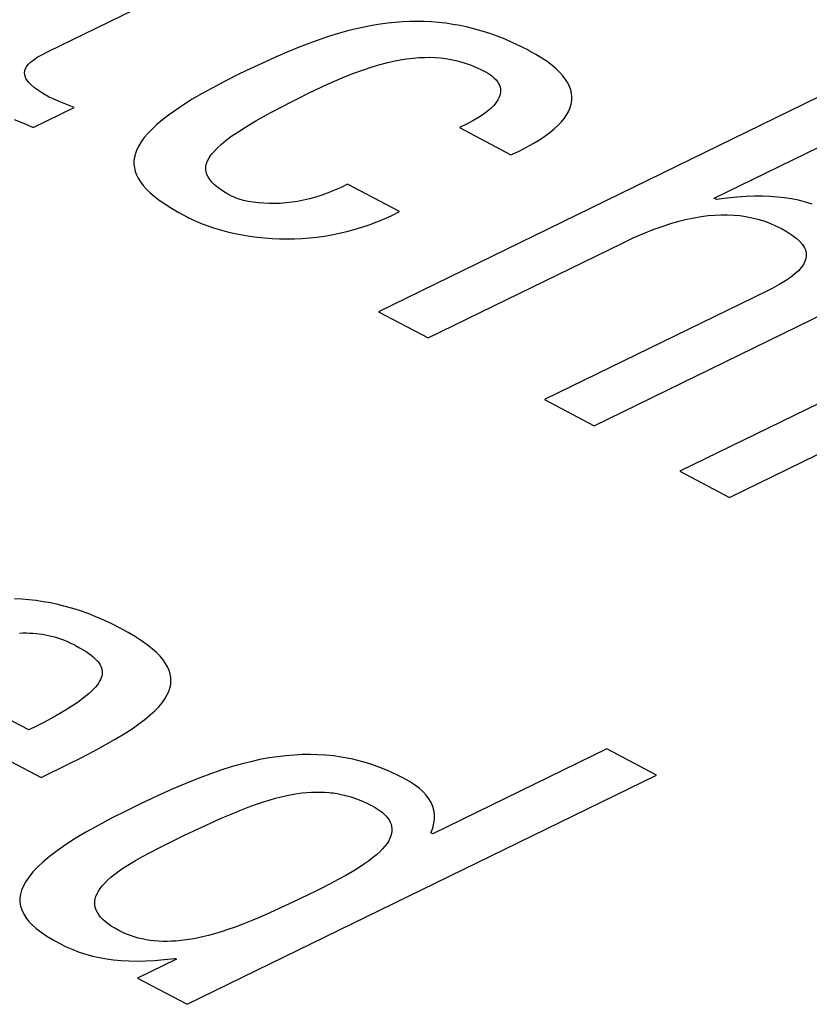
# Model space of a CAD drawing. Extents: x -840 to -217, y -121 to 557.
# Tile 123 of 145: x -344.9 to -342.86, y 481.88 to 484.43. Entities that reach past the tile are written whole.
import ezdxf

# ---------------------------------------------------------------- set-up
doc = ezdxf.new("R2010")
doc.units = 0
doc.header["$LTSCALE"] = 23.1
doc.layers.add('R912005577_AM_0', color=7, linetype='CONTINUOUS')

msp = doc.modelspace()

# ---------------------------------------------------------------- linework, layer by layer
at = {"layer": 'R912005577_AM_0', "color": 7}
for p, q in [((-344.8277, 484.3446), (-344.2988, 484.6029)), ((-344.0096, 484.4086), (-344.0309, 484.4038)), ((-343.9889, 484.4126), (-344.0096, 484.4086)), ((-343.9687, 484.4159), (-343.9889, 484.4126)), ((-343.949, 484.4186), (-343.9687, 484.4159)), ((-343.9296, 484.4206), (-343.949, 484.4186)), ((-343.9105, 484.4221), (-343.9296, 484.4206)), ((-343.8917, 484.4229), (-343.9105, 484.4221)), ((-343.873, 484.4232), (-343.8917, 484.4229)), ((-343.8545, 484.4228), (-343.873, 484.4232)), ((-343.836, 484.4219), (-343.8545, 484.4228)), ((-343.8176, 484.4204), (-343.836, 484.4219)), ((-343.7991, 484.4183), (-343.8176, 484.4204)), ((-343.7806, 484.4155), (-343.7991, 484.4183)), ((-343.762, 484.4122), (-343.7806, 484.4155)), ((-343.7432, 484.4081), (-343.762, 484.4122)), ((-343.7243, 484.4034), (-343.7432, 484.4081)), ((-344.0995, 484.3846), (-344.1243, 484.3763)), ((-344.0758, 484.3919), (-344.0995, 484.3846)), ((-344.053, 484.3983), (-344.0758, 484.3919)), ((-344.0309, 484.4038), (-344.053, 484.3983)), ((-343.7051, 484.398), (-343.7243, 484.4034)), ((-343.6857, 484.3917), (-343.7051, 484.398)), ((-343.6661, 484.3847), (-343.6857, 484.3917)), ((-343.6461, 484.3768), (-343.6661, 484.3847)), ((-344.1504, 484.3669), (-344.178, 484.3563)), ((-344.1243, 484.3763), (-344.1504, 484.3669)), ((-343.6257, 484.368), (-343.6461, 484.3768)), ((-343.605, 484.3583), (-343.6257, 484.368)), ((-343.5838, 484.3475), (-343.605, 484.3583)), ((-344.8542, 484.3303), (-344.8426, 484.337)), ((-344.8426, 484.337), (-344.8277, 484.3446)), ((-344.2075, 484.3442), (-344.2393, 484.3304)), ((-344.178, 484.3563), (-344.2075, 484.3442)), ((-343.5833, 484.3472), (-343.5838, 484.3475)), ((-343.5665, 484.3379), (-343.5833, 484.3472)), ((-343.5512, 484.3285), (-343.5665, 484.3379)), ((-344.8847, 484.3017), (-344.8815, 484.3073)), ((-344.8815, 484.3073), (-344.8769, 484.3128)), ((-344.8769, 484.3128), (-344.871, 484.3184)), ((-344.871, 484.3184), (-344.8635, 484.3242)), ((-344.8635, 484.3242), (-344.8542, 484.3303)), ((-344.2742, 484.3146), (-344.3136, 484.296)), ((-344.2393, 484.3304), (-344.2742, 484.3146)), ((-343.9922, 484.3046), (-343.9718, 484.3107)), ((-343.9718, 484.3107), (-343.9526, 484.3158)), ((-343.9526, 484.3158), (-343.9343, 484.3201)), ((-343.9343, 484.3201), (-343.9169, 484.3235)), ((-343.9169, 484.3235), (-343.9003, 484.3262)), ((-343.9003, 484.3262), (-343.8844, 484.3281)), ((-343.8844, 484.3281), (-343.8691, 484.3295)), ((-343.8691, 484.3295), (-343.8544, 484.3302)), ((-343.8544, 484.3302), (-343.8401, 484.3303)), ((-343.8401, 484.3303), (-343.8262, 484.3298)), ((-343.8262, 484.3298), (-343.8126, 484.3287)), ((-343.8126, 484.3287), (-343.7993, 484.3271)), ((-343.7993, 484.3271), (-343.7861, 484.3249)), ((-343.7861, 484.3249), (-343.773, 484.3221)), ((-343.773, 484.3221), (-343.7599, 484.3186)), ((-343.7599, 484.3186), (-343.7466, 484.3145)), ((-343.7466, 484.3145), (-343.7332, 484.3096)), ((-343.7332, 484.3096), (-343.7194, 484.3038)), ((-343.5374, 484.3192), (-343.5512, 484.3285)), ((-343.5251, 484.3099), (-343.5374, 484.3192)), ((-343.5142, 484.3006), (-343.5251, 484.3099)), ((-344.8874, 484.2905), (-344.8866, 484.2962)), ((-344.8868, 484.2847), (-344.8874, 484.2905)), ((-344.8849, 484.2787), (-344.8868, 484.2847)), ((-344.8866, 484.2962), (-344.8847, 484.3017)), ((-344.3369, 484.2847), (-344.3704, 484.2679)), ((-344.3136, 484.296), (-344.3369, 484.2847)), ((-344.061, 484.2796), (-344.0367, 484.2891)), ((-344.0367, 484.2891), (-344.0138, 484.2974)), ((-344.0138, 484.2974), (-343.9922, 484.3046)), ((-343.7194, 484.3038), (-343.7051, 484.2971)), ((-343.7051, 484.2971), (-343.6963, 484.2925)), ((-343.6963, 484.2925), (-343.6889, 484.2883)), ((-343.6889, 484.2883), (-343.6813, 484.2832)), ((-343.6813, 484.2832), (-343.6747, 484.2777)), ((-343.5047, 484.2914), (-343.5142, 484.3006)), ((-343.4965, 484.2823), (-343.5047, 484.2914)), ((-343.4896, 484.2731), (-343.4965, 484.2823)), ((-344.8835, 484.2756), (-344.8849, 484.2787)), ((-344.8816, 484.2725), (-344.8835, 484.2756)), ((-344.8768, 484.2659), (-344.8816, 484.2725)), ((-344.8702, 484.2591), (-344.8768, 484.2659)), ((-344.8618, 484.2519), (-344.8702, 484.2591)), ((-344.3704, 484.2679), (-344.401, 484.2519)), ((-344.144, 484.2423), (-344.1145, 484.2563)), ((-344.1145, 484.2563), (-344.0869, 484.2687)), ((-344.0869, 484.2687), (-344.061, 484.2796)), ((-342.7603, 484.2653), (-343.9729, 483.6732)), ((-343.6747, 484.2777), (-343.6692, 484.2721)), ((-343.6692, 484.2721), (-343.6647, 484.2662)), ((-343.6647, 484.2662), (-343.6613, 484.2602)), ((-343.6613, 484.2602), (-343.6589, 484.254)), ((-343.484, 484.264), (-343.4896, 484.2731)), ((-343.4796, 484.2549), (-343.484, 484.264)), ((-343.4763, 484.2459), (-343.4796, 484.2549)), ((-344.8513, 484.2443), (-344.8618, 484.2519)), ((-344.8386, 484.2363), (-344.8513, 484.2443)), ((-344.8233, 484.2277), (-344.8386, 484.2363)), ((-344.4287, 484.2366), (-344.4538, 484.2218)), ((-344.401, 484.2519), (-344.4287, 484.2366)), ((-344.191, 484.219), (-344.1455, 484.2416)), ((-344.1455, 484.2416), (-344.144, 484.2423)), ((-343.6587, 484.2344), (-343.6609, 484.2276)), ((-343.6589, 484.254), (-343.6577, 484.2476)), ((-343.6576, 484.2411), (-343.6587, 484.2344)), ((-343.6577, 484.2476), (-343.6576, 484.2411)), ((-343.4743, 484.2368), (-343.4763, 484.2459)), ((-343.4734, 484.2278), (-343.4743, 484.2368)), ((-344.8153, 484.2239), (-344.8233, 484.2277)), ((-344.7978, 484.2165), (-344.8153, 484.2239)), ((-344.7588, 484.2004), (-344.7978, 484.2165)), ((-344.4765, 484.2077), (-344.4968, 484.1942)), ((-344.4538, 484.2218), (-344.4765, 484.2077)), ((-344.2293, 484.1993), (-344.191, 484.219)), ((-343.6753, 484.206), (-343.6829, 484.1984)), ((-343.6692, 484.2134), (-343.6753, 484.206)), ((-343.6644, 484.2206), (-343.6692, 484.2134)), ((-343.6609, 484.2276), (-343.6644, 484.2206)), ((-343.4777, 484.2006), (-343.4751, 484.2097)), ((-343.4751, 484.2097), (-343.4742, 484.2142)), ((-343.4742, 484.2142), (-343.4737, 484.2187)), ((-343.4737, 484.2187), (-343.4734, 484.2278)), ((-344.8647, 484.1488), (-344.7588, 484.2004)), ((-344.515, 484.1812), (-344.5311, 484.1686)), ((-344.4968, 484.1942), (-344.515, 484.1812)), ((-344.2897, 484.1661), (-344.2619, 484.1818)), ((-344.2619, 484.1818), (-344.2293, 484.1993)), ((-343.7026, 484.1827), (-343.715, 484.1745)), ((-343.692, 484.1907), (-343.7026, 484.1827)), ((-343.6872, 484.1946), (-343.692, 484.1907)), ((-343.6829, 484.1984), (-343.6872, 484.1946)), ((-343.4926, 484.1732), (-343.4864, 484.1824)), ((-343.4864, 484.1824), (-343.4814, 484.1915)), ((-343.4814, 484.1915), (-343.4777, 484.2006)), ((-343.1059, 483.9663), (-342.6323, 484.1976)), ((-344.914, 484.1695), (-344.886, 484.1581)), ((-344.886, 484.1581), (-344.8647, 484.1488)), ((-344.5454, 484.1566), (-344.5578, 484.1449)), ((-344.5311, 484.1686), (-344.5454, 484.1566)), ((-344.3136, 484.1519), (-344.2897, 484.1661)), ((-343.7454, 484.1575), (-343.7635, 484.1486)), ((-343.7293, 484.1661), (-343.7454, 484.1575)), ((-343.715, 484.1745), (-343.7293, 484.1661)), ((-343.5187, 484.1454), (-343.5087, 484.1547)), ((-343.5087, 484.1547), (-343.5, 484.164)), ((-343.5, 484.164), (-343.4926, 484.1732)), ((-344.5686, 484.1337), (-344.5779, 484.1228)), ((-344.5578, 484.1449), (-344.5686, 484.1337)), ((-344.3514, 484.1271), (-344.334, 484.139)), ((-344.334, 484.139), (-344.3136, 484.1519)), ((-343.7635, 484.1486), (-343.6308, 484.0784)), ((-343.543, 484.1265), (-343.5302, 484.136)), ((-343.5302, 484.136), (-343.5187, 484.1454)), ((-344.5856, 484.1122), (-344.5919, 484.1019)), ((-344.5779, 484.1228), (-344.5856, 484.1122)), ((-344.3892, 484.0963), (-344.3787, 484.1059)), ((-344.3787, 484.1059), (-344.3662, 484.1161)), ((-344.3662, 484.1161), (-344.3514, 484.1271)), ((-343.5907, 484.0978), (-343.5732, 484.1075)), ((-343.5732, 484.1075), (-343.5574, 484.117)), ((-343.5574, 484.117), (-343.543, 484.1265)), ((-344.6007, 484.0821), (-344.6032, 484.0725)), ((-344.599, 484.087), (-344.6007, 484.0821)), ((-344.597, 484.0919), (-344.599, 484.087)), ((-344.5919, 484.1019), (-344.597, 484.0919)), ((-344.4102, 484.0708), (-344.4048, 484.0789)), ((-344.4048, 484.0789), (-344.3978, 484.0874)), ((-344.3978, 484.0874), (-344.3892, 484.0963)), ((-343.6308, 484.0784), (-343.6099, 484.0881)), ((-343.6099, 484.0881), (-343.5907, 484.0978)), ((-344.6045, 484.0631), (-344.6046, 484.0539)), ((-344.6046, 484.0539), (-344.6036, 484.0447)), ((-344.6032, 484.0725), (-344.6045, 484.0631)), ((-344.4186, 484.0485), (-344.417, 484.0557)), ((-344.417, 484.0557), (-344.4143, 484.0631)), ((-344.4143, 484.0631), (-344.4102, 484.0708)), ((-344.6036, 484.0447), (-344.6015, 484.0357)), ((-344.6015, 484.0357), (-344.5982, 484.0267)), ((-344.5982, 484.0267), (-344.5937, 484.0177)), ((-344.419, 484.0415), (-344.4186, 484.0485)), ((-344.4182, 484.0347), (-344.419, 484.0415)), ((-344.4163, 484.0279), (-344.4182, 484.0347)), ((-344.4132, 484.0212), (-344.4163, 484.0279)), ((-344.5937, 484.0177), (-344.5881, 484.0087)), ((-344.5881, 484.0087), (-344.5812, 483.9996)), ((-344.4089, 484.0144), (-344.4132, 484.0212)), ((-344.4034, 484.0077), (-344.4089, 484.0144)), ((-344.3965, 484.0009), (-344.4034, 484.0077)), ((-344.3882, 483.994), (-344.3965, 484.0009)), ((-344.0528, 484.0026), (-344.0696, 483.9943)), ((-343.9185, 483.9316), (-344.0528, 484.0026)), ((-344.5812, 483.9996), (-344.573, 483.9904)), ((-344.573, 483.9904), (-344.5633, 483.9811)), ((-344.5633, 483.9811), (-344.5522, 483.9715)), ((-344.3783, 483.9869), (-344.3882, 483.994)), ((-344.3667, 483.9795), (-344.3783, 483.9869)), ((-344.353, 483.9719), (-344.3667, 483.9795)), ((-344.1027, 483.9801), (-344.1189, 483.9743)), ((-344.0863, 483.9868), (-344.1027, 483.9801)), ((-344.0696, 483.9943), (-344.0863, 483.9868)), ((-344.5522, 483.9715), (-344.5393, 483.9617)), ((-344.5393, 483.9617), (-344.5247, 483.9515)), ((-344.5247, 483.9515), (-344.5079, 483.9409)), ((-344.3461, 483.9687), (-344.353, 483.9719)), ((-344.3422, 483.9672), (-344.3461, 483.9687)), ((-344.3324, 483.9639), (-344.3422, 483.9672)), ((-344.3213, 483.9608), (-344.3324, 483.9639)), ((-344.3092, 483.9582), (-344.3213, 483.9608)), ((-344.2964, 483.956), (-344.3092, 483.9582)), ((-344.2831, 483.9543), (-344.2964, 483.956)), ((-344.2694, 483.9532), (-344.2831, 483.9543)), ((-344.2554, 483.9526), (-344.2694, 483.9532)), ((-344.2411, 483.9525), (-344.2554, 483.9526)), ((-344.2265, 483.9531), (-344.2411, 483.9525)), ((-344.2118, 483.9542), (-344.2265, 483.9531)), ((-344.1968, 483.9559), (-344.2118, 483.9542)), ((-344.1817, 483.9582), (-344.1968, 483.9559)), ((-344.1663, 483.9612), (-344.1817, 483.9582)), ((-344.1507, 483.9649), (-344.1663, 483.9612)), ((-344.1349, 483.9692), (-344.1507, 483.9649)), ((-344.1189, 483.9743), (-344.1349, 483.9692)), ((-343.0997, 483.9631), (-343.1059, 483.9663)), ((-343.0722, 483.9665), (-343.0997, 483.9631)), ((-343.0469, 483.969), (-343.0722, 483.9665)), ((-343.0234, 483.9707), (-343.0469, 483.969)), ((-343.0015, 483.9715), (-343.0234, 483.9707)), ((-342.9808, 483.9715), (-343.0015, 483.9715)), ((-342.9611, 483.9708), (-342.9808, 483.9715)), ((-342.9421, 483.9694), (-342.9611, 483.9708)), ((-342.9237, 483.9673), (-342.9421, 483.9694)), ((-342.9057, 483.9645), (-342.9237, 483.9673)), ((-342.888, 483.9609), (-342.9057, 483.9645)), ((-342.8703, 483.9565), (-342.888, 483.9609)), ((-342.8523, 483.9512), (-342.8703, 483.9565)), ((-344.5079, 483.9409), (-344.4886, 483.9296)), ((-344.4886, 483.9296), (-344.4663, 483.9174)), ((-343.9382, 483.922), (-343.9185, 483.9316)), ((-344.4663, 483.9174), (-344.4655, 483.917)), ((-344.4655, 483.917), (-344.462, 483.9151)), ((-344.462, 483.9151), (-344.4481, 483.9084)), ((-344.4481, 483.9084), (-344.4328, 483.9019)), ((-344.4328, 483.9019), (-344.4163, 483.8956)), ((-343.9969, 483.8979), (-343.9774, 483.9052)), ((-343.9774, 483.9052), (-343.9578, 483.9132)), ((-343.9578, 483.9132), (-343.9382, 483.922)), ((-343.2402, 483.8936), (-343.218, 483.9009)), ((-343.218, 483.9009), (-343.197, 483.907)), ((-343.197, 483.907), (-343.1768, 483.912)), ((-343.1768, 483.912), (-343.1576, 483.916)), ((-343.1576, 483.916), (-343.1391, 483.9192)), ((-343.1391, 483.9192), (-343.1213, 483.9214)), ((-343.1213, 483.9214), (-343.1041, 483.9229)), ((-343.1041, 483.9229), (-343.0874, 483.9236)), ((-343.0874, 483.9236), (-343.071, 483.9236)), ((-343.071, 483.9236), (-343.055, 483.9228)), ((-343.055, 483.9228), (-343.0393, 483.9213)), ((-343.0393, 483.9213), (-343.0237, 483.9191)), ((-343.0237, 483.9191), (-343.016, 483.9177)), ((-343.016, 483.9177), (-343.0083, 483.916)), ((-343.0083, 483.916), (-342.9929, 483.9122)), ((-342.9929, 483.9122), (-342.9776, 483.9075)), ((-342.9776, 483.9075), (-342.9624, 483.9019)), ((-342.9624, 483.9019), (-342.9471, 483.8954)), ((-344.4163, 483.8956), (-344.3991, 483.8898)), ((-344.3991, 483.8898), (-344.3811, 483.8844)), ((-344.3811, 483.8844), (-344.3627, 483.8795)), ((-344.3627, 483.8795), (-344.3439, 483.8752)), ((-344.3439, 483.8752), (-344.3249, 483.8715)), ((-344.0936, 483.872), (-344.0744, 483.8759)), ((-344.0744, 483.8759), (-344.0551, 483.8804)), ((-344.0551, 483.8804), (-344.0357, 483.8856)), ((-344.0357, 483.8856), (-344.0163, 483.8914)), ((-344.0163, 483.8914), (-343.9969, 483.8979)), ((-343.3148, 483.8637), (-343.2884, 483.8752)), ((-343.2884, 483.8752), (-343.2636, 483.8851)), ((-343.2636, 483.8851), (-343.2402, 483.8936)), ((-342.9471, 483.8954), (-342.9318, 483.8878)), ((-342.9318, 483.8878), (-342.917, 483.8794)), ((-342.917, 483.8794), (-342.9044, 483.8713)), ((-344.3249, 483.8715), (-344.3057, 483.8683)), ((-344.3057, 483.8683), (-344.2865, 483.8658)), ((-344.2865, 483.8658), (-344.2672, 483.8638)), ((-344.2672, 483.8638), (-344.2479, 483.8624)), ((-344.2479, 483.8624), (-344.2285, 483.8616)), ((-344.2285, 483.8616), (-344.2092, 483.8613)), ((-344.2092, 483.8613), (-344.1899, 483.8616)), ((-344.1899, 483.8616), (-344.1707, 483.8625)), ((-344.1707, 483.8625), (-344.1514, 483.864)), ((-344.1514, 483.864), (-344.1322, 483.8661)), ((-344.1322, 483.8661), (-344.1129, 483.8687)), ((-344.1129, 483.8687), (-344.0936, 483.872)), ((-343.8449, 483.6055), (-343.343, 483.8505)), ((-343.343, 483.8505), (-343.3148, 483.8637)), ((-342.9044, 483.8713), (-342.894, 483.8633)), ((-342.894, 483.8633), (-342.8855, 483.8555)), ((-342.8855, 483.8555), (-342.8787, 483.8479)), ((-342.8787, 483.8479), (-342.8737, 483.8403)), ((-342.8737, 483.8403), (-342.8718, 483.8365)), ((-342.8718, 483.8365), (-342.8702, 483.8328)), ((-342.8702, 483.8328), (-342.8683, 483.8253)), ((-342.8683, 483.8253), (-342.8678, 483.8178)), ((-342.8712, 483.8027), (-342.8752, 483.795)), ((-342.8688, 483.8103), (-342.8712, 483.8027)), ((-342.8678, 483.8178), (-342.8688, 483.8103)), ((-342.8881, 483.779), (-342.8972, 483.7706)), ((-342.8808, 483.7871), (-342.8881, 483.779)), ((-342.8752, 483.795), (-342.8808, 483.7871)), ((-342.9217, 483.7528), (-342.9375, 483.7433)), ((-342.9083, 483.7619), (-342.9217, 483.7528)), ((-342.8972, 483.7706), (-342.9083, 483.7619)), ((-342.9694, 483.7265), (-343.5437, 483.4461)), ((-342.9561, 483.7332), (-342.9694, 483.7265)), ((-342.9375, 483.7433), (-342.9561, 483.7332)), ((-343.9729, 483.6732), (-343.8449, 483.6055)), ((-343.4158, 483.3783), (-342.8145, 483.6719)), ((-342.346, 483.6752), (-343.1942, 483.261)), ((-343.0663, 483.1933), (-342.2181, 483.6074)), ((-343.5437, 483.4461), (-343.4158, 483.3783)), ((-343.1942, 483.261), (-343.0663, 483.1933)), ((-344.8946, 482.9303), (-344.9133, 482.9311)), ((-344.876, 482.9288), (-344.8946, 482.9303)), ((-344.8574, 482.9268), (-344.876, 482.9288)), ((-344.8387, 482.9241), (-344.8574, 482.9268)), ((-344.8199, 482.9207), (-344.8387, 482.9241)), ((-344.801, 482.9167), (-344.8199, 482.9207)), ((-344.7819, 482.912), (-344.801, 482.9167)), ((-344.7625, 482.9065), (-344.7819, 482.912)), ((-344.743, 482.9003), (-344.7625, 482.9065)), ((-344.7231, 482.8932), (-344.743, 482.9003)), ((-344.703, 482.8853), (-344.7231, 482.8932)), ((-344.6824, 482.8764), (-344.703, 482.8853)), ((-344.6615, 482.8666), (-344.6824, 482.8764)), ((-344.6401, 482.8557), (-344.6615, 482.8666)), ((-344.6194, 482.8443), (-344.6401, 482.8557)), ((-344.9003, 482.843), (-344.8913, 482.8433)), ((-344.8913, 482.8433), (-344.8825, 482.8433)), ((-344.8825, 482.8433), (-344.8739, 482.8431)), ((-344.8739, 482.8431), (-344.8655, 482.8427)), ((-344.8655, 482.8427), (-344.8573, 482.842)), ((-344.8573, 482.842), (-344.8491, 482.8412)), ((-344.8491, 482.8412), (-344.8411, 482.84)), ((-344.8411, 482.84), (-344.8332, 482.8387)), ((-344.8332, 482.8387), (-344.8254, 482.8371)), ((-344.8254, 482.8371), (-344.8175, 482.8352)), ((-344.8175, 482.8352), (-344.8097, 482.8331)), ((-344.8097, 482.8331), (-344.8019, 482.8307)), ((-344.8019, 482.8307), (-344.7941, 482.8281)), ((-344.601, 482.8334), (-344.6194, 482.8443)), ((-344.5847, 482.8227), (-344.601, 482.8334)), ((-344.7941, 482.8281), (-344.7862, 482.8251)), ((-344.7862, 482.8251), (-344.7781, 482.8218)), ((-344.7781, 482.8218), (-344.77, 482.8181)), ((-344.77, 482.8181), (-344.7616, 482.814)), ((-344.7616, 482.814), (-344.7568, 482.8115)), ((-344.7568, 482.8115), (-344.7557, 482.8109)), ((-344.7557, 482.8109), (-344.7453, 482.8052)), ((-344.7453, 482.8052), (-344.7362, 482.8)), ((-344.5703, 482.8125), (-344.5847, 482.8227)), ((-344.5576, 482.8024), (-344.5703, 482.8125)), ((-344.7362, 482.8), (-344.7284, 482.7951)), ((-344.7284, 482.7951), (-344.7214, 482.7904)), ((-344.7214, 482.7904), (-344.7153, 482.7859)), ((-344.7153, 482.7859), (-344.71, 482.7816)), ((-344.71, 482.7816), (-344.7053, 482.7774)), ((-344.5467, 482.7927), (-344.5576, 482.8024)), ((-344.5373, 482.7831), (-344.5467, 482.7927)), ((-344.5294, 482.7738), (-344.5373, 482.7831)), ((-344.8764, 482.5927), (-345.1838, 482.7555)), ((-344.7053, 482.7774), (-344.7012, 482.7733)), ((-344.7012, 482.7733), (-344.6977, 482.7692)), ((-344.6977, 482.7692), (-344.6947, 482.7651)), ((-344.6947, 482.7651), (-344.6922, 482.7611)), ((-344.6922, 482.7611), (-344.6902, 482.7571)), ((-344.6902, 482.7571), (-344.6886, 482.7531)), ((-344.5228, 482.7645), (-344.5294, 482.7738)), ((-344.5176, 482.7554), (-344.5228, 482.7645)), ((-344.5136, 482.7463), (-344.5176, 482.7554)), ((-344.6879, 482.7321), (-344.6892, 482.7277)), ((-344.6886, 482.7531), (-344.6876, 482.749)), ((-344.6871, 482.7364), (-344.6879, 482.7321)), ((-344.6876, 482.749), (-344.687, 482.7449)), ((-344.6868, 482.7407), (-344.6871, 482.7364)), ((-344.687, 482.7449), (-344.6868, 482.7407)), ((-344.5108, 482.7373), (-344.5136, 482.7463)), ((-344.5099, 482.7328), (-344.5108, 482.7373)), ((-344.5093, 482.7283), (-344.5099, 482.7328)), ((-345.2878, 482.7046), (-344.8447, 482.47)), ((-344.704, 482.7034), (-344.7088, 482.6981)), ((-344.6998, 482.7086), (-344.704, 482.7034)), ((-344.6963, 482.7136), (-344.6998, 482.7086)), ((-344.6934, 482.7184), (-344.6963, 482.7136)), ((-344.6911, 482.7231), (-344.6934, 482.7184)), ((-344.6892, 482.7277), (-344.6911, 482.7231)), ((-344.5117, 482.7011), (-344.5097, 482.7102)), ((-344.5097, 482.7102), (-344.5089, 482.7193)), ((-344.5089, 482.7193), (-344.5093, 482.7283)), ((-344.7276, 482.6808), (-344.7355, 482.6745)), ((-344.7205, 482.6868), (-344.7276, 482.6808)), ((-344.7143, 482.6925), (-344.7205, 482.6868)), ((-344.7088, 482.6981), (-344.7143, 482.6925)), ((-344.525, 482.6728), (-344.5193, 482.6824)), ((-344.5193, 482.6824), (-344.5148, 482.6918)), ((-344.5148, 482.6918), (-344.5117, 482.7011)), ((-344.7649, 482.6539), (-344.7768, 482.6464)), ((-344.7541, 482.6611), (-344.7649, 482.6539)), ((-344.7443, 482.6679), (-344.7541, 482.6611)), ((-344.7355, 482.6745), (-344.7443, 482.6679)), ((-344.5508, 482.6423), (-344.5407, 482.6528)), ((-344.5407, 482.6528), (-344.5321, 482.663)), ((-344.5321, 482.663), (-344.525, 482.6728)), ((-344.8044, 482.6302), (-344.8201, 482.6216)), ((-344.79, 482.6385), (-344.8044, 482.6302)), ((-344.7768, 482.6464), (-344.79, 482.6385)), ((-344.5762, 482.6201), (-344.5626, 482.6314)), ((-344.5626, 482.6314), (-344.5508, 482.6423)), ((-344.856, 482.6028), (-344.8764, 482.5927)), ((-344.8373, 482.6124), (-344.856, 482.6028)), ((-344.8201, 482.6216), (-344.8373, 482.6124)), ((-344.6096, 482.5958), (-344.5918, 482.6083)), ((-344.5918, 482.6083), (-344.5762, 482.6201)), ((-344.6527, 482.5688), (-344.6298, 482.5827)), ((-344.6298, 482.5827), (-344.6096, 482.5958)), ((-344.708, 482.538), (-344.6786, 482.5539)), ((-344.6786, 482.5539), (-344.6527, 482.5688)), ((-344.7413, 482.5208), (-344.708, 482.538)), ((-344.2121, 482.5263), (-344.2339, 482.5237)), ((-344.1908, 482.528), (-344.2121, 482.5263)), ((-344.17, 482.529), (-344.1908, 482.528)), ((-344.1495, 482.5293), (-344.17, 482.529)), ((-344.1292, 482.5288), (-344.1495, 482.5293)), ((-344.1092, 482.5275), (-344.1292, 482.5288)), ((-344.0893, 482.5255), (-344.1092, 482.5275)), ((-344.0694, 482.5227), (-344.0893, 482.5255)), ((-343.3828, 482.5438), (-343.8329, 482.3241)), ((-343.2548, 482.4761), (-343.3828, 482.5438)), ((-344.8447, 482.47), (-344.7725, 482.5053)), ((-344.7725, 482.5053), (-344.7413, 482.5208)), ((-344.3278, 482.5045), (-344.3535, 482.4972)), ((-344.3031, 482.5108), (-344.3278, 482.5045)), ((-344.2793, 482.516), (-344.3031, 482.5108)), ((-344.2562, 482.5203), (-344.2793, 482.516)), ((-344.2339, 482.5237), (-344.2562, 482.5203)), ((-344.0496, 482.5191), (-344.0694, 482.5227)), ((-344.0396, 482.517), (-344.0496, 482.5191)), ((-344.0297, 482.5147), (-344.0396, 482.517)), ((-344.0098, 482.5094), (-344.0297, 482.5147)), ((-343.9898, 482.5033), (-344.0098, 482.5094)), ((-343.9697, 482.4961), (-343.9898, 482.5033)), ((-344.4675, 481.884), (-343.2548, 482.4761)), ((-344.4087, 482.4789), (-344.4387, 482.4677)), ((-344.3804, 482.4887), (-344.4087, 482.4789)), ((-344.3535, 482.4972), (-344.3804, 482.4887)), ((-343.9494, 482.4879), (-343.9697, 482.4961)), ((-343.929, 482.4787), (-343.9494, 482.4879)), ((-343.9083, 482.4683), (-343.929, 482.4787)), ((-344.4708, 482.4548), (-344.5055, 482.4398)), ((-344.4387, 482.4677), (-344.4708, 482.4548)), ((-343.8932, 482.4597), (-343.9083, 482.4683)), ((-343.8799, 482.4511), (-343.8932, 482.4597)), ((-343.8682, 482.4423), (-343.8799, 482.4511)), ((-344.5055, 482.4398), (-344.5441, 482.4223)), ((-344.2098, 482.4233), (-344.1961, 482.426)), ((-344.1961, 482.426), (-344.1829, 482.4282)), ((-344.1829, 482.4282), (-344.1703, 482.4299)), ((-344.1703, 482.4299), (-344.1581, 482.4311)), ((-344.1581, 482.4311), (-344.1462, 482.432)), ((-344.1462, 482.432), (-344.1347, 482.4324)), ((-344.1347, 482.4324), (-344.1234, 482.4323)), ((-344.1234, 482.4323), (-344.1123, 482.4319)), ((-344.1123, 482.4319), (-344.1013, 482.4311)), ((-344.1013, 482.4311), (-344.0959, 482.4306)), ((-344.0959, 482.4306), (-344.0904, 482.4299)), ((-344.0904, 482.4299), (-344.0796, 482.4283)), ((-344.0796, 482.4283), (-344.0689, 482.4262)), ((-344.0689, 482.4262), (-344.0581, 482.4237)), ((-344.0581, 482.4237), (-344.0473, 482.4207)), ((-343.8582, 482.4334), (-343.8682, 482.4423)), ((-343.8497, 482.4243), (-343.8582, 482.4334)), ((-343.8426, 482.4149), (-343.8497, 482.4243)), ((-344.589, 482.4011), (-344.6241, 482.384)), ((-344.5441, 482.4223), (-344.589, 482.4011)), ((-344.3099, 482.393), (-344.2905, 482.4001)), ((-344.2905, 482.4001), (-344.2723, 482.4062)), ((-344.2723, 482.4062), (-344.2553, 482.4115)), ((-344.2553, 482.4115), (-344.2393, 482.4161)), ((-344.2393, 482.4161), (-344.2242, 482.42)), ((-344.2242, 482.42), (-344.2098, 482.4233)), ((-344.0473, 482.4207), (-344.0364, 482.4173)), ((-344.0364, 482.4173), (-344.0254, 482.4133)), ((-344.0254, 482.4133), (-344.0142, 482.4087)), ((-344.0142, 482.4087), (-344.0029, 482.4035)), ((-344.0029, 482.4035), (-343.9913, 482.3976)), ((-343.8369, 482.4053), (-343.8426, 482.4149)), ((-343.8327, 482.3954), (-343.8369, 482.4053)), ((-344.6241, 482.384), (-344.6627, 482.3647)), ((-344.3791, 482.3647), (-344.3539, 482.3755)), ((-344.3539, 482.3755), (-344.331, 482.3849)), ((-344.331, 482.3849), (-344.3099, 482.393)), ((-343.9913, 482.3976), (-343.9819, 482.3924)), ((-343.9819, 482.3924), (-343.9736, 482.3871)), ((-343.9736, 482.3871), (-343.9662, 482.3818)), ((-343.9662, 482.3818), (-343.9629, 482.3792)), ((-343.9629, 482.3792), (-343.9598, 482.3765)), ((-343.9598, 482.3765), (-343.9543, 482.3711)), ((-343.8298, 482.3851), (-343.8327, 482.3954)), ((-343.8283, 482.3745), (-343.8298, 482.3851)), ((-343.8283, 482.3633), (-343.8283, 482.3745)), ((-344.6627, 482.3647), (-344.6974, 482.3463)), ((-344.4389, 482.3375), (-344.4071, 482.3522)), ((-344.4071, 482.3522), (-344.3791, 482.3647)), ((-343.9543, 482.3711), (-343.9496, 482.3657)), ((-343.9496, 482.3657), (-343.9457, 482.3602)), ((-343.9457, 482.3602), (-343.9426, 482.3547)), ((-343.9426, 482.3547), (-343.9404, 482.349)), ((-343.9404, 482.349), (-343.9389, 482.3433)), ((-343.8329, 482.3394), (-343.8298, 482.3517)), ((-343.8298, 482.3517), (-343.8283, 482.3633)), ((-344.7286, 482.3287), (-344.7565, 482.3119)), ((-344.6974, 482.3463), (-344.7286, 482.3287)), ((-344.4757, 482.3199), (-344.4389, 482.3375)), ((-343.9391, 482.3255), (-343.9407, 482.3193)), ((-343.9382, 482.3316), (-343.9391, 482.3255)), ((-343.9389, 482.3433), (-343.9382, 482.3375)), ((-343.9382, 482.3375), (-343.9382, 482.3316)), ((-343.8375, 482.3266), (-343.8329, 482.3394)), ((-343.8329, 482.3241), (-343.8375, 482.3266)), ((-344.7565, 482.3119), (-344.7813, 482.2959)), ((-344.5396, 482.2884), (-344.5116, 482.3023)), ((-344.5116, 482.3023), (-344.4916, 482.3121)), ((-344.4916, 482.3121), (-344.4757, 482.3199)), ((-343.9509, 482.2995), (-343.9562, 482.2926)), ((-343.9466, 482.3063), (-343.9509, 482.2995)), ((-343.9432, 482.3129), (-343.9466, 482.3063)), ((-343.9407, 482.3193), (-343.9432, 482.3129)), ((-344.8032, 482.2806), (-344.8224, 482.266)), ((-344.7813, 482.2959), (-344.8032, 482.2806)), ((-344.5829, 482.2657), (-344.5627, 482.2765)), ((-344.5627, 482.2765), (-344.5396, 482.2884)), ((-343.9698, 482.2779), (-343.9783, 482.2701)), ((-343.9625, 482.2853), (-343.9698, 482.2779)), ((-343.9562, 482.2926), (-343.9625, 482.2853)), ((-344.8391, 482.252), (-344.8534, 482.2386)), ((-344.8224, 482.266), (-344.8391, 482.252)), ((-344.6305, 482.2371), (-344.6164, 482.2461)), ((-344.6164, 482.2461), (-344.6006, 482.2556)), ((-344.6006, 482.2556), (-344.5829, 482.2657)), ((-343.9989, 482.2538), (-344.0113, 482.2451)), ((-343.988, 482.2621), (-343.9989, 482.2538)), ((-343.9783, 482.2701), (-343.988, 482.2621)), ((-344.8655, 482.2258), (-344.8756, 482.2134)), ((-344.8534, 482.2386), (-344.8655, 482.2258)), ((-344.6641, 482.2123), (-344.6542, 482.2202)), ((-344.6542, 482.2202), (-344.6431, 482.2285)), ((-344.6431, 482.2285), (-344.6305, 482.2371)), ((-344.0405, 482.2266), (-344.0576, 482.2167)), ((-344.0251, 482.236), (-344.0405, 482.2266)), ((-344.0113, 482.2451), (-344.0251, 482.236)), ((-344.8837, 482.2015), (-344.8901, 482.19)), ((-344.8756, 482.2134), (-344.8837, 482.2015)), ((-344.6866, 482.1901), (-344.6802, 482.1972)), ((-344.6802, 482.1972), (-344.6727, 482.2046)), ((-344.6727, 482.2046), (-344.6641, 482.2123)), ((-344.0981, 482.195), (-344.1226, 482.1826)), ((-344.0767, 482.2062), (-344.0981, 482.195)), ((-344.0576, 482.2167), (-344.0767, 482.2062)), ((-344.8947, 482.1789), (-344.8977, 482.1682)), ((-344.8901, 482.19), (-344.8947, 482.1789)), ((-344.7027, 482.1633), (-344.7, 482.1697)), ((-344.7, 482.1697), (-344.6965, 482.1763)), ((-344.6965, 482.1763), (-344.692, 482.1831)), ((-344.692, 482.1831), (-344.6866, 482.1901)), ((-344.1369, 482.1756), (-344.1546, 482.167)), ((-344.1226, 482.1826), (-344.1369, 482.1756)), ((-344.8977, 482.1682), (-344.8992, 482.1577)), ((-344.8992, 482.1577), (-344.8991, 482.1475)), ((-344.8991, 482.1475), (-344.8976, 482.1376)), ((-344.7059, 482.1446), (-344.7056, 482.1507)), ((-344.7053, 482.1386), (-344.7059, 482.1446)), ((-344.7056, 482.1507), (-344.7046, 482.1569)), ((-344.7046, 482.1569), (-344.7027, 482.1633)), ((-344.1941, 482.1479), (-344.226, 482.1329)), ((-344.1546, 482.167), (-344.1941, 482.1479)), ((-344.8976, 482.1376), (-344.8946, 482.1278)), ((-344.8946, 482.1278), (-344.8902, 482.1182)), ((-344.8902, 482.1182), (-344.8843, 482.1086)), ((-344.704, 482.1327), (-344.7053, 482.1386)), ((-344.7019, 482.1268), (-344.704, 482.1327)), ((-344.6989, 482.121), (-344.7019, 482.1268)), ((-344.6952, 482.1151), (-344.6989, 482.121)), ((-344.2537, 482.1202), (-344.2787, 482.1092)), ((-344.226, 482.1329), (-344.2537, 482.1202)), ((-344.8843, 482.1086), (-344.8768, 482.0991)), ((-344.8768, 482.0991), (-344.8678, 482.0896)), ((-344.6906, 482.1093), (-344.6952, 482.1151)), ((-344.6851, 482.1035), (-344.6906, 482.1093)), ((-344.6788, 482.0978), (-344.6851, 482.1035)), ((-344.6714, 482.092), (-344.6788, 482.0978)), ((-344.3017, 482.0996), (-344.323, 482.0912)), ((-344.2787, 482.1092), (-344.3017, 482.0996)), ((-344.8678, 482.0896), (-344.8571, 482.0801)), ((-344.8571, 482.0801), (-344.8445, 482.0704)), ((-344.8445, 482.0704), (-344.8299, 482.0604)), ((-344.6631, 482.0862), (-344.6714, 482.092)), ((-344.6537, 482.0803), (-344.6631, 482.0862)), ((-344.6433, 482.0745), (-344.6537, 482.0803)), ((-344.6335, 482.0696), (-344.6433, 482.0745)), ((-344.6238, 482.0653), (-344.6335, 482.0696)), ((-344.3795, 482.0714), (-344.3964, 482.0663)), ((-344.3618, 482.0771), (-344.3795, 482.0714)), ((-344.343, 482.0837), (-344.3618, 482.0771)), ((-344.323, 482.0912), (-344.343, 482.0837)), ((-344.8299, 482.0604), (-344.813, 482.0502)), ((-344.813, 482.0502), (-344.7963, 482.041)), ((-344.6139, 482.0615), (-344.6238, 482.0653)), ((-344.604, 482.0581), (-344.6139, 482.0615)), ((-344.5939, 482.0552), (-344.604, 482.0581)), ((-344.5837, 482.0528), (-344.5939, 482.0552)), ((-344.5734, 482.0507), (-344.5837, 482.0528)), ((-344.563, 482.0491), (-344.5734, 482.0507)), ((-344.5523, 482.0478), (-344.563, 482.0491)), ((-344.5415, 482.047), (-344.5523, 482.0478)), ((-344.5304, 482.0465), (-344.5415, 482.047)), ((-344.519, 482.0465), (-344.5304, 482.0465)), ((-344.5072, 482.0468), (-344.519, 482.0465)), ((-344.4952, 482.0475), (-344.5072, 482.0468)), ((-344.4827, 482.0487), (-344.4952, 482.0475)), ((-344.4697, 482.0504), (-344.4827, 482.0487)), ((-344.4563, 482.0525), (-344.4697, 482.0504)), ((-344.4423, 482.0551), (-344.4563, 482.0525)), ((-344.4277, 482.0582), (-344.4423, 482.0551)), ((-344.4124, 482.062), (-344.4277, 482.0582)), ((-344.3964, 482.0663), (-344.4124, 482.062)), ((-344.7963, 482.041), (-344.7795, 482.0327)), ((-344.7795, 482.0327), (-344.7627, 482.0253)), ((-344.7627, 482.0253), (-344.7458, 482.0189)), ((-344.7458, 482.0189), (-344.7287, 482.0134)), ((-344.7287, 482.0134), (-344.7114, 482.0087)), ((-344.7114, 482.0087), (-344.6937, 482.0047)), ((-344.6937, 482.0047), (-344.6756, 482.0015)), ((-344.6756, 482.0015), (-344.657, 481.999)), ((-344.657, 481.999), (-344.6377, 481.9973)), ((-344.6377, 481.9973), (-344.6177, 481.9962)), ((-344.6177, 481.9962), (-344.5967, 481.9958)), ((-344.5967, 481.9958), (-344.5747, 481.9962)), ((-344.4946, 482.001), (-344.5954, 481.9517)), ((-344.5747, 481.9962), (-344.5513, 481.9974)), ((-344.5513, 481.9974), (-344.5264, 481.9994)), ((-344.5264, 481.9994), (-344.4998, 482.0024)), ((-344.4998, 482.0024), (-344.4977, 482.0026)), ((-344.4977, 482.0026), (-344.4946, 482.001)), ((-344.5954, 481.9517), (-344.4675, 481.884))]:
    msp.add_line(p, q, dxfattribs=at)

doc.saveas('drawing.dxf')
